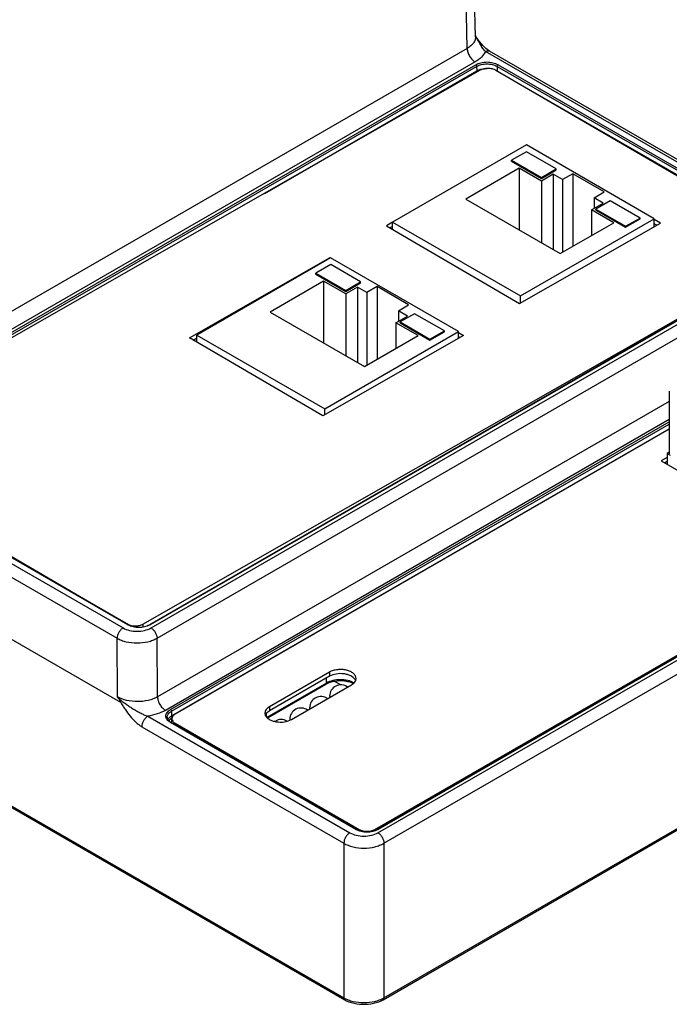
# Model space of a CAD drawing. Header units: inches. Extents: x 0 to 34, y 0 to 22.
# Tile 47 of 56: x 27 to 29.3, y 11.5 to 15. Entities that reach past the tile are written whole.
import ezdxf

# ---------------------------------------------------------------- set-up
doc = ezdxf.new("R2010")
doc.units = ezdxf.units.IN
doc.header["$LTSCALE"] = 1.87
doc.header["$MEASUREMENT"] = 0
doc.layers.get('0').update_dxf_attribs({"linetype": 'CONTINUOUS'})
doc.layers.add('02___PRT_ALL_AXES', color=7, linetype='CONTINUOUS')

msp = doc.modelspace()

# ---------------------------------------------------------------- linework, layer by layer
at = {"color": 7, "linetype": 'CONTINUOUS'}
for p, q in [((20.7262, 16.4256), (27.3896, 12.5783)), ((28.6453, 14.9332), (28.6208, 16.02)), ((28.6161, 14.8917), (28.5915, 15.9784)), ((20.7444, 15.8246), (28.1799, 11.5315)), ((20.7475, 15.818), (28.183, 11.5248)), ((28.6494, 14.93), (28.6453, 14.9362)), ((28.6161, 14.8917), (26.3086, 13.5594)), ((29.8211, 14.2321), (28.6952, 14.8822)), ((29.8061, 14.2306), (28.6802, 14.8807)), ((28.6439, 14.844), (26.3365, 13.5117)), ((26.3535, 13.5106), (28.6459, 14.8342)), ((26.3569, 13.5046), (28.6494, 14.8282)), ((27.8987, 14.3784), (28.6496, 14.8119)), ((28.6494, 14.8282), (28.6496, 14.8119)), ((28.7216, 14.8282), (28.7214, 14.812)), ((28.7216, 14.8282), (29.7835, 14.2151)), ((28.7251, 14.8342), (29.787, 14.2211)), ((28.7462, 14.7976), (29.7833, 14.1988)), ((28.8251, 14.5505), (28.3513, 14.2769)), ((29.2777, 14.2892), (28.8251, 14.5505)), ((28.8251, 14.5262), (28.7726, 14.4959)), ((28.931, 14.4651), (28.8251, 14.5262)), ((28.8, 14.4676), (28.6107, 14.3583)), ((28.7726, 14.4959), (28.8785, 14.4348)), ((28.7726, 14.4927), (28.7726, 14.4959)), ((28.7726, 14.4927), (28.8785, 14.4316)), ((28.8787, 14.4222), (28.8, 14.4676)), ((28.8, 14.4676), (28.8, 14.249)), ((28.8785, 14.4348), (28.931, 14.4651)), ((28.931, 14.4619), (28.931, 14.4651)), ((28.8785, 14.4316), (28.931, 14.4619)), ((28.8785, 14.4316), (28.8785, 14.4348)), ((28.9204, 14.4463), (28.8787, 14.4222)), ((28.9531, 14.4274), (28.9204, 14.4463)), ((28.9204, 14.4463), (28.9204, 14.1794)), ((28.9893, 14.4483), (28.9531, 14.4274)), ((29.1007, 14.384), (28.9893, 14.4483)), ((28.9893, 14.4483), (28.9893, 14.1911)), ((28.8787, 14.4222), (28.8787, 14.2036)), ((28.9531, 14.4274), (28.9531, 14.1702)), ((28.6107, 14.3583), (28.9448, 14.1654)), ((29.0645, 14.3631), (29.1007, 14.384)), ((29.0972, 14.3442), (29.0645, 14.3631)), ((29.0645, 14.3631), (29.0645, 14.3253)), ((29.0554, 14.3201), (29.0972, 14.3442)), ((29.1217, 14.3524), (29.0709, 14.3231)), ((29.2272, 14.2915), (29.1217, 14.3524)), ((28.8039, 14.0156), (29.2777, 14.2892)), ((29.1341, 14.2747), (29.0554, 14.3201)), ((29.0554, 14.3201), (29.0554, 14.2293)), ((29.0709, 14.3231), (29.1763, 14.2622)), ((29.0709, 14.3199), (29.0709, 14.3231)), ((29.0709, 14.3199), (29.1763, 14.259)), ((29.1763, 14.2622), (29.2272, 14.2915)), ((29.1763, 14.259), (29.2272, 14.2883)), ((29.2272, 14.2883), (29.2272, 14.2915)), ((29.2777, 14.2614), (29.2777, 14.2892)), ((28.3514, 14.2766), (28.33, 14.2644)), ((28.33, 14.2644), (28.8013, 13.9893)), ((28.3513, 14.2618), (28.3427, 14.2569)), ((28.3513, 14.2769), (28.8039, 14.0156)), ((28.3513, 14.252), (28.3513, 14.2769)), ((28.8013, 13.9893), (29.299, 14.2736)), ((28.9448, 14.1654), (29.1341, 14.2747)), ((29.1763, 14.259), (29.1763, 14.2622)), ((29.299, 14.2736), (29.2777, 14.286)), ((29.2863, 14.2663), (29.2777, 14.2713)), ((29.7845, 14.1756), (27.4921, 12.852)), ((29.787, 14.1753), (27.4946, 12.8517)), ((27.4978, 12.8407), (29.8061, 14.1735)), ((28.133, 14.1509), (27.6592, 13.8774)), ((28.5857, 13.8896), (28.133, 14.1509)), ((28.1331, 14.1267), (28.0806, 14.0964)), ((28.239, 14.0655), (28.1331, 14.1267)), ((28.0806, 14.0964), (28.1865, 14.0352)), ((28.0806, 14.0932), (28.0806, 14.0964)), ((28.0806, 14.0932), (28.1865, 14.032)), ((28.108, 14.068), (27.9187, 13.9587)), ((28.1866, 14.0226), (28.108, 14.068)), ((28.108, 14.068), (28.108, 13.8494)), ((28.1865, 14.0352), (28.239, 14.0655)), ((28.1865, 14.032), (28.239, 14.0623)), ((28.2284, 14.0467), (28.1866, 14.0226)), ((28.2611, 14.0278), (28.2284, 14.0467)), ((28.2284, 14.0467), (28.2284, 13.7799)), ((28.239, 14.0623), (28.239, 14.0655)), ((28.2973, 14.0487), (28.2611, 14.0278)), ((28.4086, 13.9844), (28.2973, 14.0487)), ((28.2973, 14.0487), (28.2973, 13.7915)), ((28.1865, 14.032), (28.1865, 14.0352)), ((28.1866, 14.0226), (28.1866, 13.804)), ((28.2611, 14.0278), (28.2611, 13.7706)), ((28.8039, 13.9908), (28.8039, 14.0156)), ((28.3724, 13.9635), (28.4086, 13.9844)), ((27.9187, 13.9587), (28.2527, 13.7658)), ((28.3634, 13.9205), (28.4052, 13.9446)), ((28.4052, 13.9446), (28.3724, 13.9635)), ((28.3724, 13.9635), (28.3724, 13.9257)), ((28.4297, 13.9528), (28.3789, 13.9235)), ((28.5351, 13.892), (28.4297, 13.9528)), ((28.442, 13.8751), (28.3634, 13.9205)), ((28.3634, 13.9205), (28.3634, 13.8297)), ((28.3789, 13.9235), (28.4843, 13.8626)), ((28.3789, 13.9203), (28.3789, 13.9235)), ((28.3789, 13.9203), (28.4843, 13.8594)), ((27.519, 12.8044), (29.3759, 13.8765)), ((27.6592, 13.8774), (28.1119, 13.616)), ((27.6592, 13.8523), (27.6592, 13.8774)), ((28.1119, 13.616), (28.5857, 13.8896)), ((28.2527, 13.7658), (28.442, 13.8751)), ((28.4843, 13.8626), (28.5351, 13.892)), ((28.4843, 13.8594), (28.5351, 13.8888)), ((28.5351, 13.8888), (28.5351, 13.892)), ((28.5857, 13.8662), (28.5857, 13.8896)), ((27.6592, 13.8661), (27.6473, 13.8592)), ((28.4843, 13.8594), (28.4843, 13.8626)), ((28.5888, 13.868), (28.5857, 13.8698)), ((29.3307, 13.6786), (29.3307, 13.4568)), ((29.3307, 13.6418), (27.5206, 12.5967)), ((28.1119, 13.5955), (28.1119, 13.616)), ((29.3307, 13.5781), (27.5484, 12.549)), ((27.5664, 12.5517), (29.3307, 13.5703)), ((27.5699, 12.5457), (29.3307, 13.5623)), ((27.5702, 12.5293), (29.3307, 13.5458)), ((26.273, 13.4908), (27.3988, 12.8407)), ((26.2518, 13.4542), (27.3776, 12.8042)), ((27.4154, 12.8517), (26.3535, 13.4648)), ((27.4178, 12.852), (26.3559, 13.4651)), ((30.5874, 13.4493), (28.2986, 12.1278)), ((28.3001, 12.1157), (30.6103, 13.4496)), ((30.5898, 13.449), (28.301, 12.1275)), ((29.323, 13.4439), (29.3015, 13.4315)), ((29.3015, 13.4315), (29.5246, 13.3027)), ((29.323, 13.4292), (29.3143, 13.4242)), ((28.3213, 12.0785), (30.6315, 13.4124)), ((28.3182, 11.5248), (30.6115, 12.849)), ((28.3213, 11.5315), (30.6147, 12.8556)), ((27.3792, 12.597), (27.3776, 12.8042)), ((27.5206, 12.5967), (27.519, 12.8044)), ((28.1182, 12.6456), (28.118, 12.6632)), ((28.1686, 12.6389), (28.147, 12.6513)), ((28.1182, 12.6456), (27.9078, 12.5241)), ((28.1162, 12.6409), (27.91, 12.5218)), ((27.3836, 12.5912), (27.3792, 12.597)), ((27.4865, 12.5283), (28.2011, 12.1157)), ((27.5699, 12.5457), (27.5702, 12.5293)), ((27.9061, 12.526), (27.9059, 12.5376)), ((27.4653, 12.4911), (28.1799, 12.0785)), ((28.2218, 12.1275), (27.5664, 12.5059)), ((28.2243, 12.1278), (27.5689, 12.5062)), ((28.1799, 12.0785), (28.1799, 11.5315)), ((28.3213, 12.0785), (28.3213, 11.5315))]:
    msp.add_line(p, q, dxfattribs=at)
at = {"color": 6, "linetype": 'CONTINUOUS'}
for p, q in [((29.3307, 13.4629), (29.323, 13.4585)), ((29.323, 13.4585), (29.3341, 13.452)), ((29.323, 13.4585), (29.323, 13.4191))]:
    msp.add_line(p, q, dxfattribs=at)
at = {"color": 7, "linetype": 'CONTINUOUS'}
for points in [[(28.6952, 14.8822), (28.6914, 14.8845), (28.687, 14.8877), (28.6822, 14.8916), (28.6771, 14.8963), (28.6717, 14.9018), (28.6663, 14.9079), (28.6607, 14.9147), (28.6551, 14.9221), (28.6494, 14.93)], [(28.183, 11.5248), (28.1895, 11.5213), (28.1979, 11.5177), (28.2068, 11.5147), (28.2161, 11.5122), (28.2257, 11.5104), (28.2355, 11.5091), (28.2455, 11.5085), (28.2555, 11.5085), (28.2655, 11.5091), (28.2753, 11.5104), (28.2849, 11.5122), (28.2942, 11.5146), (28.3031, 11.5177), (28.3115, 11.5213), (28.3182, 11.5248)]]:
    msp.add_lwpolyline(points, dxfattribs=at)
for centre, radius, start, end in [((28.3911, 14.7773), 0.2996, 31.5272, 31.9856), ((28.6815, 14.7525), 0.0675, 105.4833, 109.9242), ((27.4426, 12.899), 0.0545, 240.0106, 242.1552), ((27.4673, 12.899), 0.0545, 297.8448, 299.9894), ((27.5926, 12.4902), 0.0383, 121.5874, 125.8293), ((27.5919, 12.546), 0.046, 237.55, 240.0146), ((28.2491, 12.1748), 0.0545, 240.0106, 242.1552), ((28.2738, 12.1748), 0.0545, 297.8448, 299.9894)]:
    msp.add_arc(centre, radius, start, end, dxfattribs=at)
for points, knots in [([(28.6453, 14.9332), (28.6454, 14.9293), (28.6442, 14.9212), (28.6382, 14.9099), (28.6286, 14.8998), (28.6205, 14.8942), (28.6161, 14.8917)], [0, 0, 0, 0, 0.218404, 0.451342, 0.710224, 1, 1, 1, 1]), ([(28.6802, 14.8807), (28.6769, 14.8841), (28.6708, 14.8921), (28.6628, 14.9053), (28.655, 14.9196), (28.6495, 14.9292), (28.6465, 14.9339)], [0, 0, 0, 0, 0.227083, 0.474901, 0.733982, 1, 1, 1, 1]), ([(28.6161, 14.8917), (28.6161, 14.8871), (28.6179, 14.8776), (28.6239, 14.8642), (28.6326, 14.8525), (28.64, 14.8463), (28.6439, 14.844)], [0, 0, 0, 0, 0.238289, 0.501086, 0.763293, 1, 1, 1, 1]), ([(28.6802, 14.8807), (28.6815, 14.8814), (28.6842, 14.8827), (28.6882, 14.8836), (28.692, 14.8835), (28.6942, 14.8827), (28.6952, 14.8822)], [0, 0, 0, 0, 0.289812, 0.549055, 0.782233, 1, 1, 1, 1]), ([(28.6802, 14.8807), (28.6769, 14.8733), (28.6692, 14.863), (28.656, 14.8516), (28.6481, 14.8464), (28.6439, 14.844)], [0, 0, 0, 0, 0.461811, 0.721011, 1, 1, 1, 1]), ([(28.6459, 14.8342), (28.6515, 14.8375), (28.6646, 14.8422), (28.6855, 14.8445), (28.7064, 14.8422), (28.7195, 14.8375), (28.7251, 14.8342)], [0, 0, 0, 0, 0.237219, 0.5, 0.762781, 1, 1, 1, 1]), ([(28.6459, 14.8342), (28.6469, 14.8336), (28.6485, 14.8318), (28.6493, 14.8294), (28.6494, 14.8282)], [0, 0, 0, 0, 0.498879, 1, 1, 1, 1]), ([(28.6494, 14.8282), (28.6545, 14.8312), (28.6664, 14.8355), (28.6855, 14.8376), (28.7046, 14.8355), (28.7165, 14.8312), (28.7216, 14.8282)], [0, 0, 0, 0, 0.237219, 0.5, 0.762781, 1, 1, 1, 1]), ([(28.6496, 14.8119), (28.6503, 14.8123), (28.6531, 14.8138), (28.6561, 14.8151), (28.6585, 14.816)], [0, 0, 0, 0, 0.24072, 1, 1, 1, 1]), ([(28.651, 14.808), (28.6508, 14.8083), (28.65, 14.8095), (28.6496, 14.8109), (28.6496, 14.8119)], [0, 0, 0, 0, 0.265017, 1, 1, 1, 1]), ([(28.6635, 14.8176), (28.6652, 14.8181), (28.6726, 14.8198), (28.6802, 14.8205), (28.686, 14.8205)], [0, 0, 0, 0, 0.24296, 1, 1, 1, 1]), ([(28.7251, 14.8342), (28.7241, 14.8336), (28.7224, 14.8318), (28.7216, 14.8294), (28.7216, 14.8282)], [0, 0, 0, 0, 0.498879, 1, 1, 1, 1]), ([(27.3988, 12.8407), (27.3959, 12.839), (27.3902, 12.8342), (27.3836, 12.8252), (27.379, 12.8149), (27.3777, 12.8076), (27.3776, 12.8042)], [0, 0, 0, 0, 0.236963, 0.499457, 0.762247, 1, 1, 1, 1]), ([(27.3988, 12.8407), (27.4059, 12.8366), (27.4222, 12.8307), (27.4483, 12.8279), (27.4745, 12.8307), (27.4908, 12.8366), (27.4978, 12.8407)], [0, 0, 0, 0, 0.237216, 0.499995, 0.762779, 1, 1, 1, 1]), ([(27.4154, 12.8517), (27.4158, 12.8519), (27.4166, 12.8523), (27.4175, 12.8521), (27.4178, 12.852)], [0, 0, 0, 0, 0.550771, 1, 1, 1, 1]), ([(27.4928, 12.8507), (27.4873, 12.8478), (27.4748, 12.8436), (27.455, 12.8415), (27.4351, 12.8436), (27.4226, 12.8478), (27.4172, 12.8507)], [0, 0, 0, 0, 0.238606, 0.5, 0.761394, 1, 1, 1, 1]), ([(27.4178, 12.852), (27.4231, 12.8489), (27.4353, 12.8445), (27.455, 12.8424), (27.4746, 12.8445), (27.4869, 12.8489), (27.4921, 12.852)], [0, 0, 0, 0, 0.235341, 0.499999, 0.764659, 1, 1, 1, 1]), ([(27.4946, 12.8517), (27.4942, 12.8519), (27.4934, 12.8523), (27.4925, 12.8521), (27.4921, 12.852)], [0, 0, 0, 0, 0.550771, 1, 1, 1, 1]), ([(27.4978, 12.8407), (27.5008, 12.839), (27.5065, 12.8342), (27.5131, 12.8253), (27.5176, 12.8151), (27.519, 12.8078), (27.519, 12.8044)], [0, 0, 0, 0, 0.236707, 0.498914, 0.761711, 1, 1, 1, 1]), ([(27.3776, 12.8042), (27.3825, 12.8014), (27.3931, 12.7965), (27.4165, 12.7895), (27.4483, 12.7861), (27.4802, 12.7896), (27.5036, 12.7967), (27.5142, 12.8016), (27.519, 12.8044)], [0, 0, 0, 0, 0.114089, 0.237301, 0.499832, 0.762457, 0.885776, 1, 1, 1, 1]), ([(28.147, 12.6514), (28.1413, 12.6504), (28.1307, 12.6478), (28.1206, 12.6434), (28.1162, 12.6409)], [0, 0, 0, 0, 0.527624, 1, 1, 1, 1]), ([(28.2161, 12.6464), (28.209, 12.6502), (28.1927, 12.6558), (28.1669, 12.6584), (28.1412, 12.6555), (28.1252, 12.6496), (28.1182, 12.6456)], [0, 0, 0, 0, 0.23888, 0.501684, 0.763573, 1, 1, 1, 1]), ([(28.2132, 12.6441), (28.2084, 12.6463), (28.1981, 12.6498), (28.176, 12.6538), (28.1585, 12.6533), (28.147, 12.6514)], [0, 0, 0, 0, 0.23153, 0.482852, 1, 1, 1, 1]), ([(28.1162, 12.6409), (28.1169, 12.6413), (28.1181, 12.6428), (28.1183, 12.6446), (28.1182, 12.6456)], [0, 0, 0, 0, 0.447795, 1, 1, 1, 1]), ([(27.5206, 12.5967), (27.5158, 12.5939), (27.5052, 12.5889), (27.4817, 12.5818), (27.4499, 12.5783), (27.418, 12.5819), (27.3946, 12.5891), (27.384, 12.5941), (27.3792, 12.597)], [0, 0, 0, 0, 0.114302, 0.237539, 0.499795, 0.762159, 0.885527, 1, 1, 1, 1]), ([(27.3896, 12.5783), (27.3897, 12.5782), (27.3898, 12.5781), (27.3901, 12.5782), (27.3901, 12.5784), (27.3901, 12.5786), (27.3901, 12.5788), (27.39, 12.5792), (27.3899, 12.5797), (27.3897, 12.5803), (27.3894, 12.581), (27.389, 12.5819), (27.3886, 12.5828), (27.3882, 12.5836), (27.3876, 12.5848), (27.3868, 12.5862), (27.3855, 12.5885), (27.3844, 12.5901), (27.3836, 12.5912)], [0, 0, 0, 0, 0.023785, 0.033292, 0.043746, 0.056448, 0.070431, 0.1002, 0.131072, 0.162462, 0.22601, 0.290091, 0.35446, 0.419004, 0.483664, 0.61317, 0.742709, 1, 1, 1, 1]), ([(27.3836, 12.5912), (27.3855, 12.5897), (27.3893, 12.5866), (27.397, 12.5803), (27.407, 12.5726), (27.4195, 12.5638), (27.4324, 12.5554), (27.4456, 12.5475), (27.4591, 12.5402), (27.4726, 12.5335), (27.4819, 12.5298), (27.4865, 12.5283)], [0, 0, 0, 0, 0.059664, 0.121022, 0.245857, 0.372213, 0.499338, 0.626673, 0.75357, 0.878844, 1, 1, 1, 1]), ([(27.5206, 12.5967), (27.5207, 12.5921), (27.5225, 12.5826), (27.5284, 12.5692), (27.5371, 12.5575), (27.5445, 12.5513), (27.5484, 12.549)], [0, 0, 0, 0, 0.238289, 0.501086, 0.763293, 1, 1, 1, 1]), ([(27.3896, 12.5783), (27.3923, 12.574), (27.3978, 12.5655), (27.4089, 12.5486), (27.4235, 12.5285), (27.44, 12.5104), (27.4542, 12.4983), (27.4616, 12.4933), (27.4653, 12.4911)], [0, 0, 0, 0, 0.130784, 0.261429, 0.520496, 0.770665, 0.888903, 1, 1, 1, 1]), ([(27.5484, 12.549), (27.5394, 12.5438), (27.5192, 12.5351), (27.4978, 12.5301), (27.4865, 12.5283)], [0, 0, 0, 0, 0.477479, 1, 1, 1, 1]), ([(27.5664, 12.5059), (27.564, 12.5073), (27.5595, 12.5104), (27.5542, 12.516), (27.5508, 12.5222), (27.5497, 12.5288), (27.5508, 12.5354), (27.5542, 12.5416), (27.5595, 12.5472), (27.564, 12.5502), (27.5664, 12.5517)], [0, 0, 0, 0, 0.144897, 0.274521, 0.391111, 0.5, 0.608889, 0.72548, 0.855103, 1, 1, 1, 1]), ([(27.5664, 12.5517), (27.5675, 12.5511), (27.5691, 12.5492), (27.5699, 12.5469), (27.5699, 12.5457)], [0, 0, 0, 0, 0.498879, 1, 1, 1, 1]), ([(27.4865, 12.5283), (27.4835, 12.5265), (27.4777, 12.5217), (27.471, 12.5124), (27.4665, 12.502), (27.4653, 12.4946), (27.4653, 12.4911)], [0, 0, 0, 0, 0.237751, 0.50112, 0.763878, 1, 1, 1, 1]), ([(27.555, 12.5245), (27.5549, 12.5264), (27.5556, 12.5306), (27.5586, 12.5363), (27.5635, 12.5415), (27.5677, 12.5444), (27.5699, 12.5457)], [0, 0, 0, 0, 0.217832, 0.45068, 0.709809, 1, 1, 1, 1]), ([(27.555, 12.5245), (27.555, 12.523), (27.5556, 12.5198), (27.558, 12.5153), (27.5619, 12.5109), (27.5653, 12.5084), (27.5672, 12.5072)], [0, 0, 0, 0, 0.202056, 0.428812, 0.693645, 1, 1, 1, 1]), ([(27.5573, 12.5168), (27.5579, 12.518), (27.5612, 12.5231), (27.5661, 12.527), (27.5702, 12.5293)], [0, 0, 0, 0, 0.225284, 1, 1, 1, 1]), ([(27.5617, 12.5114), (27.5621, 12.5123), (27.5643, 12.5161), (27.5675, 12.5192), (27.5703, 12.5212)], [0, 0, 0, 0, 0.229808, 1, 1, 1, 1]), ([(27.573, 12.5238), (27.5722, 12.5245), (27.5708, 12.5262), (27.5702, 12.5283), (27.5702, 12.5293)], [0, 0, 0, 0, 0.509362, 1, 1, 1, 1]), ([(27.5664, 12.5059), (27.5669, 12.5061), (27.5677, 12.5065), (27.5686, 12.5063), (27.5689, 12.5062)], [0, 0, 0, 0, 0.550771, 1, 1, 1, 1]), ([(28.2218, 12.1275), (28.2222, 12.1278), (28.223, 12.1281), (28.2239, 12.128), (28.2243, 12.1278)], [0, 0, 0, 0, 0.550771, 1, 1, 1, 1]), ([(28.2243, 12.1278), (28.2295, 12.1247), (28.2418, 12.1203), (28.2614, 12.1182), (28.2811, 12.1203), (28.2933, 12.1247), (28.2986, 12.1278)], [0, 0, 0, 0, 0.235341, 0.499999, 0.764659, 1, 1, 1, 1]), ([(28.301, 12.1275), (28.3006, 12.1278), (28.2998, 12.1281), (28.2989, 12.128), (28.2986, 12.1278)], [0, 0, 0, 0, 0.550771, 1, 1, 1, 1]), ([(28.2011, 12.1157), (28.198, 12.1139), (28.1923, 12.1091), (28.1856, 12.0999), (28.1811, 12.0894), (28.1798, 12.082), (28.1799, 12.0785)], [0, 0, 0, 0, 0.237751, 0.50112, 0.763878, 1, 1, 1, 1]), ([(28.2011, 12.1157), (28.2081, 12.1117), (28.2244, 12.1057), (28.2506, 12.1029), (28.2767, 12.1057), (28.293, 12.1117), (28.3001, 12.1157)], [0, 0, 0, 0, 0.237219, 0.5, 0.762781, 1, 1, 1, 1]), ([(28.2992, 12.1265), (28.2937, 12.1236), (28.2813, 12.1194), (28.2614, 12.1173), (28.2416, 12.1194), (28.2291, 12.1236), (28.2236, 12.1265)], [0, 0, 0, 0, 0.238606, 0.5, 0.761394, 1, 1, 1, 1]), ([(28.3001, 12.1157), (28.3031, 12.1139), (28.3089, 12.1091), (28.3156, 12.0999), (28.3201, 12.0894), (28.3213, 12.082), (28.3213, 12.0785)], [0, 0, 0, 0, 0.237751, 0.50112, 0.763878, 1, 1, 1, 1]), ([(28.1799, 12.0785), (28.1847, 12.0757), (28.1953, 12.0707), (28.2187, 12.0635), (28.2506, 12.06), (28.2824, 12.0635), (28.3059, 12.0707), (28.3164, 12.0757), (28.3213, 12.0785)], [0, 0, 0, 0, 0.114395, 0.237698, 0.5, 0.762303, 0.885606, 1, 1, 1, 1]), ([(28.1799, 11.5315), (28.1847, 11.5287), (28.1953, 11.5237), (28.2187, 11.5165), (28.2506, 11.5131), (28.2824, 11.5165), (28.3059, 11.5237), (28.3164, 11.5287), (28.3213, 11.5315)], [0, 0, 0, 0, 0.114326, 0.237618, 0.5, 0.762382, 0.885674, 1, 1, 1, 1]), ([(28.1799, 11.5315), (28.1799, 11.5301), (28.1802, 11.528), (28.1816, 11.5259), (28.1825, 11.5251), (28.183, 11.5248)], [0, 0, 0, 0, 0.546311, 0.780605, 1, 1, 1, 1]), ([(28.3213, 11.5315), (28.3212, 11.5301), (28.3209, 11.528), (28.3196, 11.5259), (28.3187, 11.5251), (28.3182, 11.5248)], [0, 0, 0, 0, 0.546311, 0.780605, 1, 1, 1, 1])]:
    msp.add_open_spline(points, degree=3, knots=knots, dxfattribs=at)
at = {"layer": '02___PRT_ALL_AXES', "color": 7, "linetype": 'CONTINUOUS'}
for p, q in [((28.6621, 14.8143), (26.3618, 13.5005)), ((29.7694, 14.2003), (28.7177, 14.8142)), ((27.4688, 12.8544), (29.7691, 14.1682)), ((27.6341, 13.8669), (28.1318, 14.1512)), ((28.1318, 14.1512), (28.1328, 14.1506)), ((28.1318, 14.1502), (28.1318, 14.1512)), ((28.6031, 13.8761), (28.1054, 13.5918)), ((28.5857, 13.8863), (28.6031, 13.8761)), ((28.5857, 13.8716), (28.5904, 13.8688)), ((28.1054, 13.5918), (27.6341, 13.8669)), ((27.6468, 13.8595), (27.6592, 13.8666)), ((29.3307, 13.5445), (27.583, 12.5354)), ((26.3615, 13.4684), (27.3902, 12.8679)), ((28.2895, 12.1274), (30.5738, 13.4464)), ((27.4688, 12.8544), (27.4688, 12.8442)), ((28.1288, 12.6842), (27.9167, 12.5617)), ((28.1288, 12.6695), (27.9167, 12.547)), ((28.1288, 12.6842), (28.1288, 12.6695)), ((27.9947, 12.5167), (28.2068, 12.6392)), ((28.1296, 12.599), (28.1296, 12.595)), ((27.9167, 12.5617), (27.9167, 12.547)), ((28.0588, 12.5581), (28.0588, 12.5541)), ((27.5715, 12.5046), (27.5715, 12.5193)), ((27.9881, 12.5173), (27.9881, 12.5139)), ((27.9881, 12.5173), (27.9885, 12.5141)), ((27.583, 12.5032), (28.2338, 12.1274)), ((27.583, 12.5032), (27.583, 12.498)), ((28.2338, 12.1274), (28.2338, 12.1234)), ((28.2895, 12.1274), (28.2895, 12.1236))]:
    msp.add_line(p, q, dxfattribs=at)
for centre, radius, start, end in [((28.1695, 12.599), 0.04, 53.9393, 179.998), ((28.0988, 12.5581), 0.04, 53.9393, 179.998), ((28.144, 12.5992), 0.0145, 196.2444, 196.6611), ((28.0281, 12.5173), 0.04, 53.9393, 179.998), ((28.0733, 12.5584), 0.0145, 196.2444, 196.6611), ((27.9573, 12.4766), 0.0399, 120.0046, 123.4183), ((27.9574, 12.4765), 0.04, 58.5216, 120.0017)]:
    msp.add_arc(centre, radius, start, end, dxfattribs=at)
for points, knots in [([(28.7177, 14.8142), (28.7138, 14.8165), (28.7046, 14.8198), (28.69, 14.8215), (28.6753, 14.8199), (28.666, 14.8166), (28.6621, 14.8143)], [0, 0, 0, 0, 0.23672, 0.499314, 0.762281, 1, 1, 1, 1]), ([(27.4177, 12.8523), (27.4258, 12.8488), (27.4397, 12.8468), (27.457, 12.8492), (27.4652, 12.8523), (27.4688, 12.8544)], [0, 0, 0, 0, 0.506759, 0.76576, 1, 1, 1, 1]), ([(28.2229, 12.6617), (28.2229, 12.6649), (28.221, 12.6718), (28.2135, 12.6803), (28.2024, 12.687), (28.1886, 12.6917), (28.1731, 12.6938), (28.1572, 12.6934), (28.1422, 12.6904), (28.1329, 12.6866), (28.1288, 12.6842)], [0, 0, 0, 0, 0.086939, 0.186413, 0.303805, 0.43762, 0.582121, 0.729437, 0.871178, 1, 1, 1, 1]), ([(28.2195, 12.6581), (28.2158, 12.6638), (28.2065, 12.6706), (28.1923, 12.6759), (28.175, 12.6793), (28.153, 12.6789), (28.136, 12.6736), (28.1288, 12.6695)], [0, 0, 0, 0, 0.206938, 0.332228, 0.467524, 0.746374, 1, 1, 1, 1]), ([(28.2068, 12.6392), (28.2085, 12.6402), (28.2143, 12.644), (28.2193, 12.6493), (28.2213, 12.6539)], [0, 0, 0, 0, 0.280413, 1, 1, 1, 1]), ([(28.2213, 12.6539), (28.2215, 12.6545), (28.2225, 12.657), (28.2229, 12.6597), (28.2229, 12.6617)], [0, 0, 0, 0, 0.256918, 1, 1, 1, 1]), ([(28.1296, 12.599), (28.1296, 12.5987), (28.1296, 12.5974), (28.1298, 12.5961), (28.1301, 12.5951)], [0, 0, 0, 0, 0.248185, 1, 1, 1, 1]), ([(27.9167, 12.5617), (27.9143, 12.5603), (27.9099, 12.5573), (27.9047, 12.5518), (27.9013, 12.5457), (27.9006, 12.5413), (27.9006, 12.5392)], [0, 0, 0, 0, 0.28963, 0.549091, 0.782221, 1, 1, 1, 1]), ([(27.9167, 12.547), (27.9158, 12.5465), (27.9124, 12.5444), (27.9093, 12.5419), (27.9073, 12.5398)], [0, 0, 0, 0, 0.264633, 1, 1, 1, 1]), ([(28.0588, 12.5581), (28.0588, 12.5578), (28.0589, 12.5565), (28.0591, 12.5553), (28.0594, 12.5543)], [0, 0, 0, 0, 0.248185, 1, 1, 1, 1]), ([(27.583, 12.5354), (27.5797, 12.5335), (27.5742, 12.5292), (27.5715, 12.5224), (27.5715, 12.5193)], [0, 0, 0, 0, 0.550743, 1, 1, 1, 1]), ([(27.5715, 12.5193), (27.5715, 12.5162), (27.5742, 12.5094), (27.5797, 12.5051), (27.583, 12.5032)], [0, 0, 0, 0, 0.449257, 1, 1, 1, 1]), ([(27.9006, 12.5392), (27.9006, 12.5374), (27.9009, 12.535), (27.9017, 12.5328), (27.9019, 12.5322)], [0, 0, 0, 0, 0.744303, 1, 1, 1, 1]), ([(27.9019, 12.5322), (27.9044, 12.526), (27.9131, 12.5179), (27.9272, 12.5116), (27.9453, 12.5071), (27.9687, 12.5069), (27.987, 12.5123), (27.9947, 12.5167)], [0, 0, 0, 0, 0.197107, 0.320124, 0.455589, 0.739945, 1, 1, 1, 1]), ([(27.9073, 12.5398), (27.9068, 12.5392), (27.9048, 12.5369), (27.9031, 12.5344), (27.9022, 12.5323)], [0, 0, 0, 0, 0.263634, 1, 1, 1, 1]), ([(28.2338, 12.1274), (28.2378, 12.1252), (28.247, 12.1218), (28.2617, 12.1202), (28.2764, 12.1218), (28.2856, 12.1252), (28.2895, 12.1274)], [0, 0, 0, 0, 0.237219, 0.5, 0.762781, 1, 1, 1, 1])]:
    msp.add_open_spline(points, degree=3, knots=knots, dxfattribs=at)
msp.add_open_spline([(28.2216, 12.654), (28.221, 12.6555), (28.2203, 12.6568), (28.2195, 12.6581)], degree=3, dxfattribs=at)

doc.saveas('drawing.dxf')
